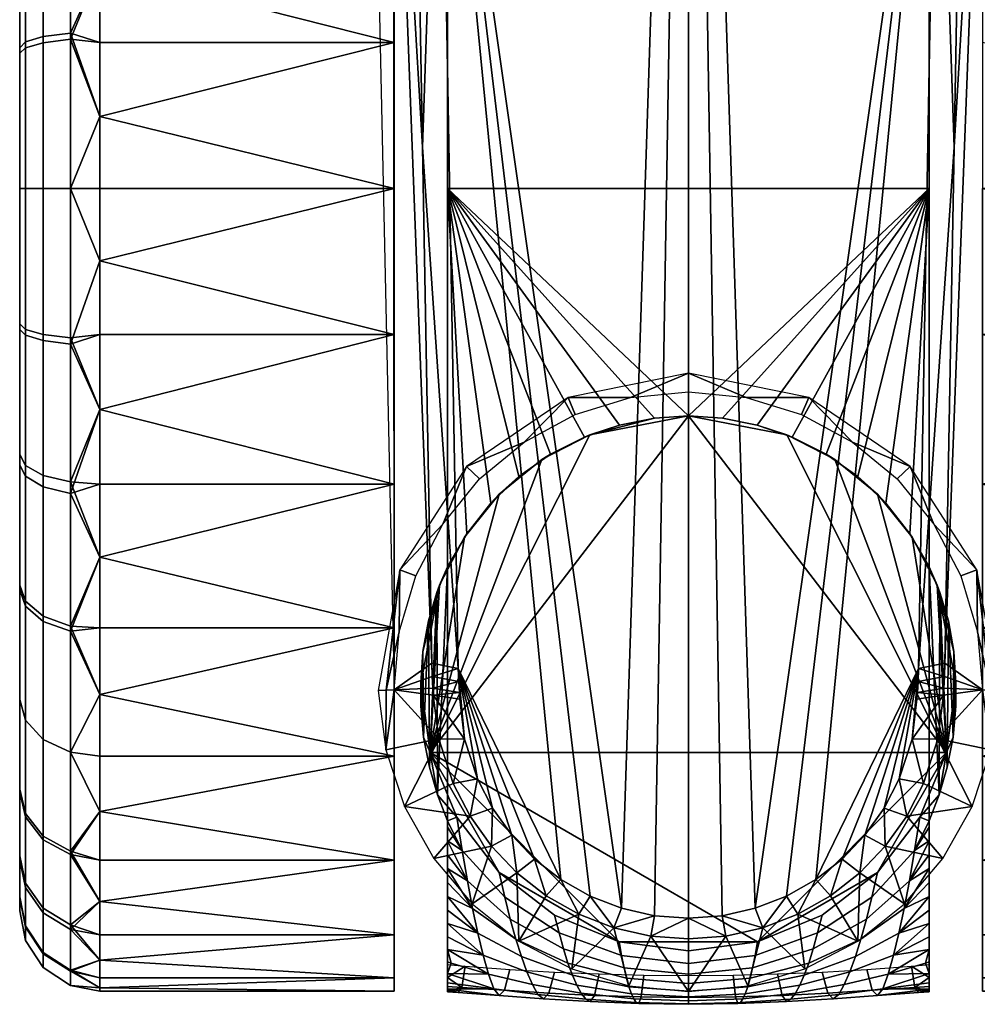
# Model space of a CAD drawing. Header units: millimetres. Extents: x -347 to 347, y -351 to 323.
# Tile 237 of 256: x -25 to 11, y -351 to -314. Entities that reach past the tile are written whole.
import ezdxf

# ---------------------------------------------------------------- set-up
doc = ezdxf.new("R2010")
doc.units = ezdxf.units.MM
doc.header["$MEASUREMENT"] = 0
doc.layers.add('kolecka', color=250, linetype='Continuous')
doc.layers.add('podnoz', color=7, linetype='Continuous')

msp = doc.modelspace()

# ---------------------------------------------------------------- meshes
at = {"layer": 'kolecka'}
mesh = msp.add_polyface(dxfattribs=at)
corners = [(-22, -317.804, 0.121), (-11, -320.5), (-22, -320.5), (-22, -315.041, 0.501), (-11, -315.041, 0.501), (-22, -312.245, 1.158), (-11, -309.457, 2.106), (-22, -309.457, 2.106), (-11, -309.457, 57.894), (-22, -309.457, 57.894), (-22, -312.245, 58.842), (-11, -315.041, 59.499), (-22, -317.804, 59.879), (-22, -320.5, 60), (-11, -320.5, 60), (-22, -315.041, 59.499), (-22, -306.721, 56.649), (-22, -323.196, 59.879), (-22, -323.196, 0.121), (-24.121, -314.819, 1.439), (-23.104, -314.688, 0.783), (-23.104, -320.5, 0.211), (-24.121, -320.5, 0.879), (-24.789, -315.017, 2.436), (-24.789, -320.5, 1.896), (-25, -315.233, 3.519), (-25, -320.5, 3), (-24.121, -309.355, 3.095), (-23.104, -309.099, 2.477), (-24.789, -309.744, 4.034), (-25, -310.167, 5.054), (-25, -310.561, 55.104), (-24.789, -310.155, 56.131), (-24.789, -305.071, 53.49), (-25, -305.677, 52.567), (-24.121, -315.044, 58.605), (-23.104, -314.918, 59.261), (-23.104, -309.534, 57.698), (-24.121, -309.78, 57.077), (-24.789, -315.234, 57.606), (-25, -315.441, 56.521), (-24.121, -320.5, 59.122), (-23.104, -320.5, 59.79), (-24.789, -320.5, 58.105), (-25, -320.5, 57.001), (-22, -306.721, 3.351), (-25, -305.5, 7.551), (-25, -325.767, 56.48), (-25, -325.559, 3.478)]
mesh.append_faces([[corners[k] for k in face] for face in [(0, 1, 2, 2), (1, 0, 3, 4), (4, 3, 5, 6), (7, 6, 5, 5), (8, 9, 10, 11), (11, 12, 13, 14), (11, 15, 12, 12), (15, 11, 10, 10), (9, 8, 16, 16), (13, 17, 14, 14), (1, 18, 2, 2), (19, 20, 21, 22), (23, 19, 22, 24), (25, 23, 24, 26), (27, 28, 20, 19), (29, 27, 19, 23), (30, 29, 23, 25), (31, 32, 33, 34), (35, 36, 37, 38), (39, 35, 38, 32), (40, 39, 32, 31), (41, 42, 36, 35), (43, 41, 35, 39), (44, 43, 39, 40), (21, 0, 2, 2), (20, 3, 0, 0), (28, 7, 5, 5), (28, 45, 7, 7), (20, 5, 3, 3), (20, 0, 21, 21), (28, 5, 20, 20), (37, 9, 16, 16), (37, 10, 9, 9), (36, 12, 15, 15), (13, 12, 42, 42), (36, 42, 12, 12), (10, 37, 36, 36), (15, 10, 36, 36), (21, 2, 18, 18), (13, 42, 17, 17), (25, 46, 30, 30), (46, 47, 40, 40), (34, 40, 31, 31), (46, 40, 34, 34), (26, 48, 25, 25)]])
mesh = msp.add_polyface(dxfattribs=at)
corners = [(-11, -325.959, 59.499), (-11, -320.5, 60), (-22, -323.196, 59.879), (-22, -325.959, 59.499), (-22, -328.755, 58.842), (-11, -331.543, 57.894), (-22, -331.543, 57.894), (-22, -334.279, 56.649), (-11, -336.916, 55.11), (-11, -331.543, 2.106), (-22, -334.279, 3.351), (-22, -331.543, 2.106), (-11, -325.959, 0.501), (-22, -328.755, 1.158), (-22, -325.959, 0.501), (-24.121, -326.181, 58.561), (-23.104, -326.312, 59.216), (-23.104, -320.5, 59.79), (-24.121, -320.5, 59.122), (-24.789, -325.983, 57.563), (-24.789, -320.5, 58.105), (-25, -325.767, 56.48), (-25, -320.5, 57.001), (-24.121, -331.645, 56.906), (-23.104, -331.9, 57.523), (-24.789, -331.255, 55.966), (-25, -330.833, 54.946), (-24.121, -336.678, 54.213), (-23.104, -337.049, 54.768), (-24.789, -336.113, 53.367), (-25, -335.5, 52.449), (-24.121, -331.22, 2.923), (-23.104, -331.466, 2.302), (-23.104, -336.854, 5.102), (-24.121, -336.488, 5.66), (-24.789, -330.845, 3.869), (-24.789, -335.929, 6.51), (-25, -330.439, 4.895), (-25, -335.323, 7.433), (-24.121, -325.956, 1.395), (-23.104, -326.081, 0.738), (-24.789, -325.766, 2.394), (-25, -325.559, 3.478), (-24.121, -320.5, 0.879), (-23.104, -320.5, 0.211), (-24.789, -320.5, 1.896), (-25, -320.5, 3), (-22, -323.196, 0.121), (-25, -305.5, 7.551), (-25, -315.441, 56.521), (-25, -315.233, 3.519)]
mesh.append_faces([[corners[k] for k in face] for face in [(0, 1, 2, 2), (0, 2, 3, 3), (0, 3, 4, 5), (5, 6, 7, 8), (5, 4, 6, 6), (9, 10, 11, 11), (12, 13, 14, 14), (15, 16, 17, 18), (19, 15, 18, 20), (21, 19, 20, 22), (23, 24, 16, 15), (25, 23, 15, 19), (26, 25, 19, 21), (27, 28, 24, 23), (29, 27, 23, 25), (30, 29, 25, 26), (31, 32, 33, 34), (35, 31, 34, 36), (37, 35, 36, 38), (39, 40, 32, 31), (41, 39, 31, 35), (42, 41, 35, 37), (43, 44, 40, 39), (45, 43, 39, 41), (46, 45, 41, 42), (16, 3, 2, 2), (16, 4, 3, 3), (24, 7, 6, 6), (24, 6, 4, 4), (16, 2, 17, 17), (24, 4, 16, 16), (24, 28, 7, 7), (32, 13, 11, 11), (40, 14, 13, 13), (32, 11, 10, 10), (32, 10, 33, 33), (44, 47, 14, 40), (13, 32, 40, 40), (38, 42, 37, 37), (21, 48, 38, 38), (21, 30, 26, 26), (38, 30, 21, 21), (22, 49, 21, 21), (42, 38, 50, 50), (48, 50, 38, 38)]])
mesh = msp.add_polyface(dxfattribs=at)
corners = [(-11, -336.916, 4.89), (-22, -336.916, 4.89), (-22, -334.279, 3.351), (-11, -331.543, 2.106), (-22, -331.543, 2.106), (-22, -328.755, 1.158), (-11, -325.959, 0.501), (-11, -341.713, 8.787), (-22, -341.713, 8.787), (-22, -339.409, 6.709), (-11, -349.999, 24.541), (-22, -349.999, 24.541), (-22, -349.342, 21.745), (-11, -348.394, 18.957), (-22, -325.959, 0.501), (-22, -323.196, 0.121), (-11, -320.5), (22, -317.804, 0.121), (22, -320.5), (11, -320.5), (11, -315.041, 59.499), (11, -320.5, 60), (22, -320.5, 60), (22, -317.804, 59.879), (22, -323.196, 59.879), (11, -325.959, 59.499), (22, -325.959, 59.499), (11, -331.543, 57.894), (22, -328.755, 58.842), (11, -336.916, 55.11), (22, -334.279, 56.649), (22, -331.543, 57.894), (11, -341.713, 51.213), (22, -339.409, 53.291), (22, -336.916, 55.11), (22, -341.713, 51.213), (11, -345.61, 46.416), (22, -343.791, 48.909), (11, -348.394, 41.043), (22, -347.149, 43.779), (22, -345.61, 46.416), (11, -349.999, 35.459), (11, -350.5, 30), (22, -350.379, 32.696), (22, -349.999, 35.459), (11, -349.999, 24.541), (22, -350.379, 27.304), (22, -350.5, 30), (22, -349.342, 38.255), (22, -348.394, 41.043), (11, -348.394, 18.957), (11, -345.61, 13.584), (22, -347.149, 16.221), (22, -348.394, 18.957), (11, -341.713, 8.787), (22, -343.791, 11.091), (22, -345.61, 13.584), (11, -336.916, 4.89), (11, -331.543, 2.106), (22, -334.279, 3.351), (22, -336.916, 4.89), (11, -325.959, 0.501), (22, -328.755, 1.158), (22, -331.543, 2.106), (22, -339.409, 6.709), (22, -341.713, 8.787), (22, -349.342, 21.745), (22, -349.999, 24.541), (22, -323.196, 0.121), (22, -325.959, 0.501), (23.104, -320.5, 0.211), (23.104, -320.5, 59.79), (23.104, -326.312, 59.216), (23.104, -331.9, 57.523)]
mesh.append_faces([[corners[k] for k in face] for face in [(0, 1, 2, 3), (3, 4, 5, 6), (7, 8, 9, 0), (10, 11, 12, 13), (6, 14, 15, 16), (17, 18, 19, 19), (20, 21, 22, 23), (22, 21, 24, 24), (21, 25, 26, 24), (25, 27, 28, 26), (27, 29, 30, 31), (29, 32, 33, 34), (27, 31, 28, 28), (29, 34, 30, 30), (35, 33, 32, 32), (32, 36, 37, 35), (36, 38, 39, 40), (41, 42, 43, 44), (42, 45, 46, 47), (38, 41, 48, 49), (50, 51, 52, 53), (51, 54, 55, 56), (57, 58, 59, 60), (58, 61, 62, 63), (54, 57, 64, 65), (45, 50, 66, 67), (61, 19, 68, 69), (36, 40, 37, 37), (38, 49, 39, 39), (42, 47, 43, 43), (45, 67, 46, 46), (44, 48, 41, 41), (51, 56, 52, 52), (54, 65, 55, 55), (58, 63, 59, 59), (61, 69, 62, 62), (19, 18, 68, 68), (60, 64, 57, 57), (53, 66, 50, 50), (70, 18, 17, 17), (22, 71, 23, 23), (72, 24, 26, 26), (72, 26, 28, 28), (73, 31, 30, 30)]])
mesh = msp.add_polyface(dxfattribs=at)
corners = [(-11, -336.916, 55.11), (-22, -336.916, 55.11), (-22, -339.409, 53.291), (-11, -341.713, 51.213), (-22, -334.279, 56.649), (-22, -341.713, 51.213), (-22, -343.791, 48.909), (-11, -345.61, 46.416), (-11, -345.61, 13.584), (-22, -345.61, 13.584), (-22, -343.791, 11.091), (-11, -341.713, 8.787), (-22, -345.61, 46.416), (-22, -341.713, 8.787), (-22, -336.916, 4.89), (-11, -336.916, 4.89), (-22, -339.409, 6.709), (-24.121, -341.093, 50.593), (-23.104, -341.565, 51.065), (-23.104, -337.049, 54.768), (-24.121, -336.678, 54.213), (-24.789, -340.373, 49.873), (-24.789, -336.113, 53.367), (-25, -339.593, 49.092), (-25, -335.5, 52.449), (-24.121, -344.84, 45.988), (-23.104, -345.398, 46.354), (-24.789, -343.99, 45.429), (-25, -343.067, 44.823), (-24.789, -346.631, 40.345), (-24.121, -347.577, 40.72), (-25, -345.604, 39.939), (-24.789, -343.867, 14.387), (-24.121, -344.713, 13.822), (-24.121, -347.406, 18.855), (-24.789, -346.466, 19.245), (-25, -342.949, 15), (-25, -345.446, 19.667), (-24.121, -341.093, 9.407), (-23.104, -341.565, 8.935), (-23.104, -345.268, 13.451), (-24.789, -340.373, 10.127), (-25, -339.593, 10.907), (-24.121, -336.488, 5.66), (-23.104, -336.854, 5.102), (-24.789, -335.929, 6.51), (-25, -335.323, 7.433), (-22, -334.279, 3.351), (-25, -346.98, 24.733), (-25, -347.021, 35.059)]
mesh.append_faces([[corners[k] for k in face] for face in [(0, 1, 2, 3), (0, 4, 1, 1), (5, 3, 2, 2), (3, 5, 6, 7), (8, 9, 10, 11), (7, 6, 12, 12), (11, 10, 13, 13), (14, 15, 16, 16), (17, 18, 19, 20), (21, 17, 20, 22), (23, 21, 22, 24), (25, 26, 18, 17), (27, 25, 17, 21), (28, 27, 21, 23), (29, 30, 25, 27), (31, 29, 27, 28), (32, 33, 34, 35), (36, 32, 35, 37), (38, 39, 40, 33), (41, 38, 33, 32), (42, 41, 32, 36), (43, 44, 39, 38), (45, 43, 38, 41), (46, 45, 41, 42), (19, 1, 4, 4), (18, 5, 2, 2), (18, 6, 5, 5), (26, 12, 6, 6), (19, 2, 1, 1), (40, 10, 9, 9), (39, 13, 10, 10), (18, 2, 19, 19), (26, 6, 18, 18), (44, 14, 16, 16), (44, 47, 14, 14), (44, 16, 13, 39), (10, 40, 39, 39), (48, 36, 37, 37), (46, 36, 48, 48), (49, 46, 48, 48), (46, 42, 36, 36), (28, 49, 31, 31), (28, 23, 24, 24), (24, 49, 28, 28), (46, 49, 24, 24)]])
mesh = msp.add_polyface(dxfattribs=at)
corners = [(-11, -345.61, 46.416), (-22, -345.61, 46.416), (-22, -347.149, 43.779), (-11, -348.394, 41.043), (-11, -349.999, 35.459), (-22, -349.999, 35.459), (-22, -350.379, 32.696), (-11, -350.5, 30), (-22, -350.5, 30), (-22, -350.379, 27.304), (-11, -349.999, 24.541), (-22, -348.394, 41.043), (-22, -349.342, 38.255), (-11, -348.394, 18.957), (-22, -348.394, 18.957), (-22, -347.149, 16.221), (-11, -345.61, 13.584), (-22, -349.999, 24.541), (-22, -345.61, 13.584), (-22, -349.342, 21.745), (-24.121, -347.577, 40.72), (-23.104, -348.198, 40.966), (-23.104, -345.398, 46.354), (-24.121, -344.84, 45.988), (-24.121, -349.105, 35.456), (-23.104, -349.761, 35.582), (-24.789, -348.106, 35.266), (-24.789, -346.631, 40.345), (-25, -347.021, 35.059), (-25, -345.604, 39.939), (-24.121, -349.622, 30), (-23.104, -350.29, 30), (-24.789, -348.605, 30), (-25, -347.501, 30), (-24.121, -349.061, 24.319), (-23.104, -349.716, 24.188), (-24.789, -348.063, 24.517), (-25, -346.98, 24.733), (-24.121, -347.406, 18.855), (-23.104, -348.023, 18.6), (-24.789, -346.466, 19.245), (-25, -345.446, 19.667), (-24.121, -344.713, 13.822), (-23.104, -345.268, 13.451)]
mesh.append_faces([[corners[k] for k in face] for face in [(0, 1, 2, 3), (4, 5, 6, 7), (7, 8, 9, 10), (3, 11, 12, 4), (13, 14, 15, 16), (3, 2, 11, 11), (7, 6, 8, 8), (10, 9, 17, 17), (5, 4, 12, 12), (16, 15, 18, 18), (14, 13, 19, 19), (20, 21, 22, 23), (24, 25, 21, 20), (26, 24, 20, 27), (28, 26, 27, 29), (30, 31, 25, 24), (32, 30, 24, 26), (33, 32, 26, 28), (34, 35, 31, 30), (36, 34, 30, 32), (37, 36, 32, 33), (38, 39, 35, 34), (40, 38, 34, 36), (41, 40, 36, 37), (42, 43, 39, 38), (22, 2, 1, 1), (21, 11, 2, 2), (25, 5, 12, 12), (25, 6, 5, 5), (31, 9, 8, 8), (35, 17, 9, 9), (31, 8, 6, 6), (39, 14, 19, 19), (39, 15, 14, 14), (43, 18, 15, 15), (35, 19, 17, 17), (21, 12, 11, 11), (25, 12, 21, 21), (31, 6, 25, 25), (39, 19, 35, 35), (43, 15, 39, 39), (31, 35, 9, 9), (22, 21, 2, 2), (33, 28, 37, 37)]])
at = {"layer": 'podnoz'}
mesh = msp.add_polyface(dxfattribs=at)
corners = [(-9, -350.5, 28.334), (-9, -350.529, 30.473), (-9, -290.528, 28.713), (-9, -350.325, 26.202), (-9, -350.193, 34.728), (-9, -349.841, 36.822), (-9, -291.041, 35.673), (-9, -349.411, 38.9), (-9, -291.905, 39.073), (-9, -291.586, 22), (-9, -349.993, 24.086), (-9, -293.149, 42.327), (-9, -348.95, 40.959), (-9, -348.468, 43.012), (-9, -347.974, 45.049), (-9, -296.625, 48.166), (-9, -346.958, 49.098), (-9, -346.441, 51.113), (-9, -320.5, 60), (-9, -349.509, 22), (-9, -301.326, 53.073), (-9, -334.641, 60), (-9.404, -335.598, 60.605), (-9.298, -335.319, 63), (-6.134, -116.783, 150.986), (-12.494, -125.933, 148.739), (-11.956, -155.047, 141.957), (-3.354, -39.859, 169), (-13.037, -96.813, 155.495), (-10.788, -334.746, 64), (-9.184, -333.046, 74.856), (-8.293, -330.894, 64), (-10.193, -334.97, 74.58), (-12.051, -203.246, 129.744), (-11.025, -300.55, 93.737), (-11.696, -222.532, 125.24), (-11.34, -241.818, 120.734), (-10.986, -261.102, 116.228), (-12.404, -183.961, 134.246), (-15.676, -68.562, 137.329), (-13.289, -135.623, 145.514), (-12.846, -159.793, 139.882), (-10.998, -339.239, 73.94), (-9.592, -338.243, 98.193), (-10.283, -299.668, 107.212), (-9.937, -318.953, 102.703), (-10.633, -280.385, 111.72), (-16.855, -69.68, 112.444), (-13.733, -111.45, 151.133), (-12.494, -125.933, 148.739), (-13.037, -96.813, 155.495), (-10.709, -222.729, 126.16), (-11.42, -184.158, 135.168), (-12.051, -203.246, 129.744), (-13.289, -135.623, 145.514), (-11.956, -155.047, 141.957), (-12.846, -159.793, 139.882), (-12.404, -183.961, 134.246), (-11.696, -222.532, 125.24), (-9.292, -299.866, 108.128), (-9.937, -318.953, 102.703), (-8.6, -338.434, 99.107), (-11.34, -241.818, 120.734), (-10.986, -261.102, 116.228), (-9.996, -261.298, 117.146), (-10.633, -280.385, 111.72), (-9.592, -338.243, 98.193), (-10.283, -299.668, 107.212)]
mesh.append_faces([[corners[k] for k in face] for face in [(0, 1, 2, 2), (0, 2, 3, 3), (4, 5, 6, 6), (7, 8, 5, 5), (3, 9, 10, 10), (11, 7, 12, 12), (13, 14, 15, 15), (16, 17, 18, 18), (10, 9, 19, 19), (12, 15, 11, 11), (20, 15, 14, 14), (21, 22, 23, 23), (24, 25, 26, 26), (25, 27, 28, 28), (29, 30, 31, 31), (30, 29, 32, 32), (33, 34, 35, 35), (36, 34, 37, 37), (36, 35, 34, 34), (34, 38, 39, 39), (40, 39, 41, 41), (34, 42, 43, 43), (44, 34, 45, 45), (46, 34, 44, 44), (46, 37, 34, 34), (33, 38, 34, 34), (47, 42, 34, 39), (43, 45, 34, 34), (48, 49, 50, 50), (51, 52, 53, 53), (54, 55, 49, 49), (54, 49, 48, 48), (54, 56, 55, 55), (57, 53, 52, 52), (52, 56, 57, 57), (55, 56, 52, 52), (53, 58, 51, 51), (59, 60, 61, 61), (62, 63, 64, 64), (65, 64, 63, 63), (58, 62, 51, 51), (64, 51, 62, 62), (61, 60, 66, 66), (65, 67, 59, 59), (67, 60, 59, 59), (64, 65, 59, 59)]])
mesh = msp.add_polyface(dxfattribs=at)
corners = [(-9, -291.905, 39.073), (-9, -349.411, 38.9), (-9, -293.149, 42.327), (-9, -350.426, 32.606), (-9, -291.041, 35.673), (-9, -290.58, 32.196), (-9, -349.841, 36.822), (-9, -290.528, 28.713), (-9, -350.529, 30.473), (-9, -304.13, 55.14), (-9, -301.326, 53.073), (-9, -347.974, 45.049), (-9, -320.5, 60), (-9, -307.177, 56.879), (-9, -313.748, 59.23), (-9, -310.405, 58.251), (-9, -347.469, 47.082), (-9, -291.586, 22), (-9, -350.325, 26.202), (-3.681, -329.702, 63), (-3.886, -329.786, 60), (-5.151, -330.429, 60), (-5.473, -330.63, 63), (-6.333, -331.261, 60), (-7.071, -331.929, 63), (0, -329, 60), (-1.271, -329.081, 60), (0, -329, 63), (-2.579, -329.338, 60), (-1.271, -329.081, 60), (0, -329, 60), (-9, -320.5, 60), (9, -320.5, 60), (-3.886, -329.786, 60), (-2.579, -329.338, 60), (-5.151, -330.429, 60), (-6.333, -331.261, 60), (-9, -334.641, 60), (-8.286, -333.401, 60), (-7.389, -332.262, 60), (9, -290.528, 28.713), (9, -291.586, 22), (-9, -291.586, 22), (-9, -290.528, 28.713), (9, -290.58, 32.196), (-9, -290.58, 32.196), (0, -193.888, 132.973), (0, -116.944, 150.986), (-6.134, -116.783, 150.986), (-11.42, -184.158, 135.168), (-10.709, -222.729, 126.16), (-8.6, -338.434, 99.107), (-4.77, -346.328, 97.277), (-9.292, -299.866, 108.128), (0, -270.833, 114.959), (-9.996, -261.298, 117.146), (-2.495, -347.402, 97.031), (-11.956, -155.047, 141.957), (-3.354, -39.859, 169), (-12.494, -125.933, 148.739), (-1.262, -347.682, 96.967), (0, -347.778, 96.945), (-8.293, -330.894, 64), (-6.142, -329.973, 75.298), (-4.499, -328.312, 64), (-4.229, -328.943, 75.446), (-2.157, -328.312, 75.537), (0, -328.098, 75.568), (0, -327.403, 64), (-7.812, -331.355, 75.099)]
mesh.append_faces([[corners[k] for k in face] for face in [(0, 1, 2, 2), (3, 4, 5, 5), (4, 6, 0, 0), (5, 7, 8, 8), (9, 10, 11, 11), (12, 13, 9, 9), (14, 15, 12, 12), (13, 12, 15, 15), (16, 12, 9, 9), (17, 18, 7, 7), (19, 20, 21, 22), (22, 21, 23, 24), (25, 26, 27, 27), (28, 19, 26, 26), (28, 20, 19, 19), (19, 27, 26, 26), (29, 30, 31, 31), (32, 31, 30, 30), (31, 33, 34, 34), (31, 34, 29, 29), (35, 33, 31, 31), (31, 36, 35, 35), (31, 37, 38, 38), (31, 38, 39, 39), (31, 39, 36, 36), (40, 41, 42, 43), (44, 40, 43, 45), (46, 47, 48, 48), (49, 50, 46, 46), (51, 52, 53, 53), (53, 54, 55, 55), (54, 53, 56, 56), (50, 55, 46, 46), (57, 49, 48, 48), (49, 46, 48, 48), (58, 59, 48, 48), (58, 48, 47, 47), (56, 60, 54, 54), (55, 54, 46, 46), (54, 60, 61, 61), (62, 63, 64, 64), (65, 66, 64, 64), (67, 68, 66, 66), (65, 64, 63, 63), (63, 62, 69, 69), (64, 66, 68, 68)]])
mesh = msp.add_polyface(dxfattribs=at)
corners = [(9, -350.426, 32.606), (9, -350.529, 30.473), (9, -290.58, 32.196), (9, -350.5, 28.334), (9, -350.325, 26.202), (9, -290.528, 28.713), (9, -350.193, 34.728), (9, -291.041, 35.673), (9, -349.411, 38.9), (9, -349.841, 36.822), (9, -291.905, 39.073), (9, -349.993, 24.086), (9, -291.586, 22), (9, -347.469, 47.082), (9, -347.974, 45.049), (9, -304.13, 55.14), (5.473, -330.63, 63), (5.151, -330.429, 60), (3.886, -329.786, 60), (3.681, -329.702, 63), (2.579, -329.338, 60), (1.271, -329.081, 60), (0, -329, 63), (0, -329, 60), (0, -329, 60), (1.271, -329.081, 60), (9, -320.5, 60), (2.579, -329.338, 60), (3.886, -329.786, 60), (5.151, -330.429, 60), (6.333, -331.261, 60), (7.389, -332.262, 60), (8.286, -333.401, 60), (9, -334.641, 60), (9, -291.905, 39.073), (9, -291.041, 35.673), (-9, -291.041, 35.673), (-9, -291.905, 39.073), (9, -293.149, 42.327), (-9, -293.149, 42.327), (9, -290.58, 32.196), (-9, -290.58, 32.196), (9, -296.625, 48.166), (-9, -296.625, 48.166), (9, -304.13, 55.14), (9, -301.326, 53.073), (-9, -301.326, 53.073), (-9, -304.13, 55.14), (9, -307.177, 56.879), (-9, -307.177, 56.879), (9, -313.748, 59.23), (9, -310.405, 58.251), (-9, -310.405, 58.251), (-9, -313.748, 59.23), (-9, -320.5, 60), (1.262, -347.682, 96.967), (0, -270.833, 114.959), (0, -347.778, 96.945), (2.495, -347.402, 97.031), (9.292, -299.866, 108.128), (3.674, -346.948, 97.135), (4.77, -346.328, 97.277), (8.6, -338.434, 99.107), (9.996, -261.298, 117.146), (10.708, -222.729, 126.16), (0, -193.888, 132.973), (11.42, -184.159, 135.168), (6.134, -116.783, 150.986), (3.354, -39.859, 169), (0, -116.944, 150.986), (4.499, -328.312, 64), (6.142, -329.973, 75.298), (8.293, -330.894, 64), (0, -327.403, 64), (2.157, -328.312, 75.537), (7.812, -331.355, 75.099), (4.229, -328.943, 75.446), (0, -328.098, 75.568)]
mesh.append_faces([[corners[k] for k in face] for face in [(0, 1, 2, 2), (3, 4, 5, 5), (6, 0, 7, 7), (8, 9, 10, 10), (4, 11, 12, 12), (13, 14, 15, 15), (16, 17, 18, 19), (19, 20, 21, 22), (20, 19, 18, 18), (21, 23, 22, 22), (24, 25, 26, 26), (27, 26, 25, 25), (26, 27, 28, 28), (28, 29, 26, 26), (26, 29, 30, 30), (26, 31, 32, 32), (26, 32, 33, 33), (31, 26, 30, 30), (34, 35, 36, 37), (38, 34, 37, 39), (35, 40, 41, 36), (42, 38, 39, 43), (44, 45, 46, 47), (48, 44, 47, 49), (50, 51, 52, 53), (26, 50, 53, 54), (51, 48, 49, 52), (45, 42, 43, 46), (55, 56, 57, 57), (56, 55, 58, 58), (56, 58, 59, 59), (60, 61, 59, 59), (59, 61, 62, 62), (63, 56, 59, 59), (64, 65, 63, 63), (56, 63, 65, 65), (65, 64, 66, 66), (67, 65, 66, 66), (68, 69, 67, 67), (67, 69, 65, 65), (70, 71, 72, 72), (73, 74, 70, 70), (71, 75, 72, 72), (70, 76, 71, 71), (74, 76, 70, 70), (74, 73, 77, 77)]])
mesh = msp.add_polyface(dxfattribs=at)
corners = [(9, -349.993, 24.086), (9, -349.509, 22), (9, -291.586, 22), (9, -348.95, 40.959), (9, -293.149, 42.327), (9, -296.625, 48.166), (9, -301.326, 53.073), (9, -347.974, 45.049), (9, -291.905, 39.073), (9, -349.411, 38.9), (9, -350.426, 32.606), (9, -290.58, 32.196), (9, -291.041, 35.673), (9, -349.841, 36.822), (9, -350.529, 30.473), (9, -290.528, 28.713), (9, -304.13, 55.14), (9, -320.5, 60), (9, -307.177, 56.879), (9, -313.748, 59.23), (9, -310.405, 58.251), (9, -334.641, 60), (9, -346.441, 51.113), (9, -347.469, 47.082), (9, -350.325, 26.202), (9.404, -335.598, 60.605), (9, -334.641, 60), (9.298, -335.319, 63), (9.721, -336.656, 61.082), (13.213, -87.468, 157.654), (3.354, -39.859, 169), (12.312, -135.82, 146.438), (6.134, -116.783, 150.986), (11.42, -184.159, 135.168), (8.293, -330.894, 64), (9.184, -333.046, 74.856), (10.788, -334.746, 64), (10.193, -334.97, 74.58), (10.808, -337.065, 74.278), (12.051, -203.246, 129.744), (11.696, -222.532, 125.24), (11.025, -300.55, 93.737), (11.34, -241.818, 120.734), (10.986, -261.102, 116.228), (15.676, -68.562, 137.329), (12.404, -183.961, 134.246), (9.592, -338.243, 98.193), (10.996, -339.239, 73.966), (10.283, -299.668, 107.212), (9.937, -318.953, 102.703), (10.633, -280.385, 111.72), (12.846, -159.793, 139.882), (13.289, -135.623, 145.514), (12.312, -135.82, 146.438), (11.42, -184.159, 135.168), (12.404, -183.961, 134.246), (10.708, -222.729, 126.16), (12.051, -203.246, 129.744), (11.696, -222.532, 125.24), (11.34, -241.818, 120.734), (9.996, -261.298, 117.146), (10.986, -261.102, 116.228), (10.633, -280.385, 111.72), (9.292, -299.866, 108.128), (9.937, -318.953, 102.703), (10.283, -299.668, 107.212), (8.6, -338.434, 99.107), (9.592, -338.243, 98.193)]
mesh.append_faces([[corners[k] for k in face] for face in [(0, 1, 2, 2), (3, 4, 5, 5), (6, 7, 5, 5), (8, 4, 9, 9), (10, 11, 12, 12), (12, 8, 13, 13), (11, 14, 15, 15), (16, 7, 6, 6), (17, 16, 18, 18), (19, 17, 20, 20), (18, 20, 17, 17), (21, 22, 17, 17), (23, 16, 17, 17), (2, 15, 24, 24), (25, 26, 27, 27), (25, 27, 28, 28), (29, 30, 31, 31), (32, 33, 31, 31), (34, 35, 36, 36), (36, 37, 38, 38), (36, 35, 37, 37), (39, 40, 41, 41), (42, 43, 41, 41), (42, 41, 40, 40), (41, 44, 45, 45), (41, 46, 47, 47), (48, 49, 41, 41), (50, 48, 41, 41), (50, 41, 43, 43), (39, 41, 45, 45), (46, 41, 49, 49), (51, 52, 53, 53), (51, 53, 54, 54), (54, 55, 51, 51), (54, 56, 57, 57), (57, 56, 58, 58), (58, 56, 59, 59), (55, 54, 57, 57), (60, 61, 59, 59), (62, 60, 63, 63), (61, 60, 62, 62), (64, 65, 63, 63), (66, 67, 64, 64), (63, 65, 62, 62), (64, 63, 66, 66), (60, 59, 56, 56)]])
mesh = msp.add_polyface(dxfattribs=at)
corners = [(-9, -350.426, 32.606), (-9, -290.58, 32.196), (-9, -350.529, 30.473), (-9, -350.193, 34.728), (-9, -291.041, 35.673), (-9, -296.625, 48.166), (-9, -348.95, 40.959), (-9, -348.468, 43.012), (-9, -347.469, 47.082), (-9, -304.13, 55.14), (-9, -347.974, 45.049), (-9, -320.5, 60), (-9, -346.958, 49.098), (-9, -346.441, 51.113), (-9, -345.923, 53.11), (-9, -334.641, 60), (-9, -345.402, 55.106), (-9.404, -335.598, 60.605), (-9, -334.641, 60), (-9.375, -343.165, 60.563), (-9.721, -336.656, 61.082), (-9.681, -342.124, 61.021), (-9, -344.13, 60), (-9.898, -341.01, 61.347), (-10, -339.844, 61.5), (-9.928, -337.802, 61.392), (-10, -339, 61.5), (-10, -339, 63), (-10, -339, 61.5), (-10, -339.844, 61.5), (-9.657, -341.579, 63), (-9.681, -342.124, 61.021), (-9.375, -343.165, 60.563), (-9.898, -341.01, 61.347), (-8.66, -344, 63), (-9.928, -337.802, 61.392), (-9.298, -335.319, 63), (-9.404, -335.598, 60.605), (-9.721, -336.656, 61.082), (-10, -339, 63), (-9.657, -341.579, 63), (-9.298, -335.319, 63), (-10.788, -334.746, 64), (-11.594, -339.265, 64), (-11.295, -339.252, 68.97), (-10.998, -339.239, 73.94), (-10.808, -337.065, 74.278), (-10.193, -334.97, 74.58), (-8.791, -342.739, 97.231), (-9.332, -341.074, 97.575), (-10.612, -343.597, 64), (-9.536, -339.441, 97.924), (-9.554, -339.177, 97.982), (-8.162, -343.96, 96.978), (-11.312, -341.48, 64), (-9.521, -345.543, 64), (-9.579, -338.743, 98.078), (-9.592, -338.243, 98.193), (-9.536, -339.441, 97.924), (-8.562, -339.338, 98.896), (-9.554, -339.177, 97.982), (-8.547, -339.587, 98.837), (-8.587, -338.927, 98.992), (-9.579, -338.743, 98.078), (-8.6, -338.434, 99.107), (-9.592, -338.243, 98.193)]
mesh.append_faces([[corners[k] for k in face] for face in [(0, 1, 2, 2), (3, 4, 0, 0), (5, 6, 7, 7), (8, 9, 10, 10), (11, 8, 12, 12), (13, 14, 15, 15), (16, 15, 14, 14), (17, 18, 19, 19), (20, 17, 21, 21), (22, 19, 18, 18), (21, 17, 19, 19), (21, 23, 20, 20), (23, 24, 25, 25), (26, 25, 24, 24), (20, 23, 25, 25), (27, 28, 29, 29), (30, 31, 32, 32), (30, 33, 31, 31), (27, 29, 33, 33), (27, 33, 30, 30), (30, 32, 34, 34), (27, 35, 28, 28), (35, 27, 36, 36), (37, 38, 36, 36), (38, 35, 36, 36), (39, 40, 41, 41), (42, 43, 44, 44), (45, 46, 44, 44), (46, 42, 44, 44), (47, 42, 46, 46), (48, 49, 50, 50), (49, 51, 45, 45), (45, 51, 52, 52), (53, 48, 50, 50), (54, 45, 44, 44), (44, 43, 54, 54), (49, 45, 54, 54), (49, 54, 50, 50), (55, 53, 50, 50), (45, 56, 57, 57), (52, 56, 45, 45), (58, 59, 60, 60), (61, 59, 58, 58), (62, 63, 60, 60), (64, 65, 63, 63)]])
mesh = msp.add_polyface(dxfattribs=at)
corners = [(9, -350.5, 28.334), (9, -290.528, 28.713), (9, -350.529, 30.473), (9, -350.193, 34.728), (9, -291.041, 35.673), (9, -349.841, 36.822), (9, -293.149, 42.327), (9, -348.95, 40.959), (9, -349.411, 38.9), (9, -296.625, 48.166), (9, -348.468, 43.012), (9, -347.974, 45.049), (9, -344.371, 59.066), (8.462, -345.239, 59.037), (9, -344.886, 57.086), (8.263, -346.375, 55.034), (8.66, -344, 63), (7.07, -346.072, 63), (6.863, -346.984, 58.981), (9, -344.129, 60), (9, -345.402, 55.106), (9.298, -335.319, 63), (9, -334.641, 60), (8.286, -333.401, 60), (8.37, -333.528, 63), (7.071, -331.929, 63), (6.333, -331.261, 60), (5.151, -330.429, 60), (5.473, -330.63, 63), (7.389, -332.262, 60), (9.657, -341.578, 63), (2.588, -348.657, 63), (7.07, -346.072, 63), (-9.657, -341.579, 63), (0, -329, 63), (8.66, -344, 63), (3.681, -329.702, 63), (5.473, -330.63, 63), (7.071, -331.929, 63), (8.37, -333.528, 63), (9.292, -299.866, 108.128), (2.495, -347.402, 97.031), (3.674, -346.948, 97.135), (5.748, -345.563, 97.452), (8.6, -338.434, 99.107), (4.77, -346.328, 97.277), (6.604, -344.666, 97.659), (7.881, -342.566, 98.144), (7.32, -343.66, 97.891), (8.363, -341.083, 98.488), (8.547, -339.587, 98.837), (8.562, -339.337, 98.896), (8.587, -338.927, 98.992), (7.812, -331.355, 75.099), (9.184, -333.046, 74.856), (8.293, -330.894, 64), (8.163, -343.96, 96.978), (7.363, -345.082, 96.746), (9.521, -345.543, 64), (10.612, -343.597, 64), (8.791, -342.739, 97.231), (9.554, -339.177, 97.982), (8.587, -338.927, 98.992), (8.562, -339.337, 98.896), (8.547, -339.587, 98.837), (8.363, -341.083, 98.488), (9.536, -339.441, 97.924), (9.332, -341.074, 97.575), (8.791, -342.739, 97.231), (7.881, -342.566, 98.144), (8.163, -343.96, 96.978), (7.32, -343.66, 97.891), (7.363, -345.082, 96.746), (6.408, -346.081, 96.54), (6.604, -344.666, 97.659), (5.748, -345.563, 97.452)]
mesh.append_faces([[corners[k] for k in face] for face in [(0, 1, 2, 2), (3, 4, 5, 5), (6, 7, 8, 8), (9, 10, 7, 7), (10, 9, 11, 11), (12, 13, 14, 14), (15, 14, 13, 13), (13, 16, 17, 18), (19, 13, 12, 12), (16, 13, 19, 19), (15, 20, 14, 14), (21, 22, 23, 24), (25, 26, 27, 28), (24, 23, 29, 25), (26, 25, 29, 29), (30, 31, 32, 32), (33, 30, 34, 34), (35, 30, 32, 32), (34, 30, 36, 36), (36, 30, 37, 37), (37, 30, 38, 38), (30, 39, 38, 38), (40, 41, 42, 42), (43, 44, 45, 45), (46, 44, 43, 43), (47, 44, 48, 48), (44, 47, 49, 49), (49, 50, 51, 51), (44, 51, 52, 52), (51, 44, 49, 49), (48, 44, 46, 46), (53, 54, 55, 55), (56, 57, 58, 58), (59, 60, 56, 56), (61, 62, 63, 63), (64, 65, 66, 66), (67, 66, 65, 65), (68, 67, 65, 65), (69, 70, 68, 68), (70, 69, 71, 71), (71, 72, 70, 70), (65, 69, 68, 68), (73, 72, 74, 74), (71, 74, 72, 72), (74, 75, 73, 73)]])
mesh = msp.add_polyface(dxfattribs=at)
corners = [(-9, -334.641, 60), (-9, -344.886, 57.086), (-9, -344.371, 59.066), (-9, -344.13, 60), (-9, -345.402, 55.106), (-9, -320.5, 60), (-9, -346.441, 51.113), (-9, -344.886, 57.086), (-9, -345.402, 55.106), (-8.263, -346.375, 55.034), (-8.461, -345.239, 59.037), (-9, -344.371, 59.066), (-6.863, -346.984, 58.981), (-7.069, -346.072, 63), (-8.66, -344, 63), (-9, -344.13, 60), (-9.375, -343.165, 60.563), (-7.071, -331.929, 63), (-7.389, -332.262, 60), (-8.286, -333.401, 60), (-8.37, -333.528, 63), (-9, -334.641, 60), (-9.298, -335.319, 63), (-6.333, -331.261, 60), (-7.069, -346.072, 63), (-9.657, -341.579, 63), (-8.66, -344, 63), (-2.588, -348.657, 63), (0, -329, 63), (-3.681, -329.702, 63), (-9.298, -335.319, 63), (-8.37, -333.528, 63), (-7.071, -331.929, 63), (-5.473, -330.63, 63), (2.588, -348.657, 63), (9.657, -341.578, 63), (-8.562, -339.338, 98.896), (-8.6, -338.434, 99.107), (-8.587, -338.927, 98.992), (-8.547, -339.587, 98.837), (-8.363, -341.083, 98.488), (-7.881, -342.566, 98.144), (-9.292, -299.866, 108.128), (-4.77, -346.328, 97.277), (-3.674, -346.948, 97.135), (-2.495, -347.402, 97.031), (-7.32, -343.66, 97.891), (-6.604, -344.666, 97.659), (-5.748, -345.563, 97.452), (-7.812, -331.355, 75.099), (-8.293, -330.894, 64), (-9.184, -333.046, 74.856), (-8.162, -343.96, 96.978), (-9.521, -345.543, 64), (-7.363, -345.082, 96.746), (-9.554, -339.177, 97.982), (-8.562, -339.338, 98.896), (-8.587, -338.927, 98.992), (-9.579, -338.743, 98.078), (-8.6, -338.434, 99.107), (-9.536, -339.441, 97.924), (-8.363, -341.083, 98.488), (-8.547, -339.587, 98.837), (-9.332, -341.074, 97.575), (-8.162, -343.96, 96.978), (-7.881, -342.566, 98.144), (-8.791, -342.739, 97.231), (-7.32, -343.66, 97.891), (-6.604, -344.666, 97.659), (-6.408, -346.081, 96.54), (-5.748, -345.563, 97.452), (-7.363, -345.082, 96.746)]
mesh.append_faces([[corners[k] for k in face] for face in [(0, 1, 2, 2), (2, 3, 0, 0), (1, 0, 4, 4), (0, 5, 6, 6), (7, 8, 9, 9), (7, 9, 10, 10), (11, 7, 10, 10), (12, 13, 14, 10), (15, 11, 10, 10), (15, 10, 14, 14), (16, 15, 14, 14), (17, 18, 19, 20), (20, 19, 21, 22), (17, 23, 18, 18), (24, 25, 26, 26), (27, 25, 24, 24), (28, 29, 25, 25), (30, 25, 31, 31), (32, 25, 33, 33), (32, 31, 25, 25), (25, 29, 33, 33), (34, 35, 25, 25), (36, 37, 38, 38), (36, 39, 40, 40), (40, 37, 36, 36), (41, 37, 40, 40), (42, 43, 44, 44), (42, 44, 45, 45), (37, 46, 47, 47), (47, 48, 37, 37), (37, 48, 43, 43), (41, 46, 37, 37), (49, 50, 51, 51), (52, 53, 54, 54), (55, 56, 57, 57), (58, 57, 59, 59), (60, 61, 62, 62), (60, 63, 61, 61), (64, 65, 66, 66), (66, 61, 63, 63), (64, 67, 65, 65), (66, 65, 61, 61), (68, 69, 70, 70), (64, 71, 67, 67), (68, 67, 71, 71), (69, 68, 71, 71)]])
mesh = msp.add_polyface(dxfattribs=at)
corners = [(9, -320.5, 60), (9, -346.958, 49.098), (9, -347.469, 47.082), (9, -346.441, 51.113), (9, -334.641, 60), (9, -345.923, 53.11), (9, -345.402, 55.106), (9, -344.371, 59.066), (9, -344.886, 57.086), (9, -344.129, 60), (9.928, -337.802, 61.392), (10, -339, 61.5), (10, -339.844, 61.5), (9.898, -341.01, 61.347), (9.404, -335.598, 60.605), (9.721, -336.656, 61.082), (9.681, -342.124, 61.021), (9, -334.641, 60), (9.375, -343.165, 60.563), (9, -344.129, 60), (10, -339, 63), (10, -339.844, 61.5), (10, -339, 61.5), (9.375, -343.165, 60.563), (8.66, -344, 63), (9, -344.129, 60), (9.657, -341.578, 63), (9.681, -342.124, 61.021), (9.898, -341.01, 61.347), (9.928, -337.802, 61.392), (9.298, -335.319, 63), (9.721, -336.656, 61.082), (10, -339, 63), (9.298, -335.319, 63), (9.657, -341.578, 63), (8.37, -333.528, 63), (10.788, -334.746, 64), (11.295, -339.252, 68.97), (11.594, -339.265, 64), (10.808, -337.065, 74.278), (10.996, -339.239, 73.966), (9.332, -341.074, 97.575), (8.791, -342.739, 97.231), (10.612, -343.597, 64), (9.536, -339.441, 97.924), (8.163, -343.96, 96.978), (9.521, -345.543, 64), (11.312, -341.48, 64), (9.554, -339.177, 97.982), (9.592, -338.243, 98.193), (9.579, -338.743, 98.078), (9.592, -338.243, 98.193), (8.6, -338.434, 99.107), (9.579, -338.743, 98.078), (8.587, -338.927, 98.992), (8.562, -339.337, 98.896), (8.547, -339.587, 98.837), (9.536, -339.441, 97.924), (9.554, -339.177, 97.982)]
mesh.append_faces([[corners[k] for k in face] for face in [(0, 1, 2, 2), (1, 0, 3, 3), (3, 4, 5, 5), (6, 5, 4, 4), (4, 7, 8, 8), (7, 4, 9, 9), (8, 6, 4, 4), (10, 11, 12, 12), (13, 10, 12, 12), (14, 15, 16, 16), (17, 14, 18, 18), (16, 15, 13, 13), (18, 14, 16, 16), (18, 19, 17, 17), (10, 13, 15, 15), (20, 21, 22, 22), (23, 24, 25, 25), (26, 23, 27, 27), (28, 20, 26, 26), (27, 28, 26, 26), (28, 21, 20, 20), (24, 23, 26, 26), (20, 22, 29, 29), (30, 20, 29, 29), (31, 30, 29, 29), (32, 33, 34, 34), (35, 34, 33, 33), (36, 37, 38, 38), (37, 39, 40, 40), (36, 39, 37, 37), (41, 42, 43, 43), (44, 41, 40, 40), (43, 45, 46, 46), (41, 47, 40, 40), (38, 37, 47, 47), (40, 47, 37, 37), (41, 43, 47, 47), (40, 48, 44, 44), (40, 49, 50, 50), (48, 40, 50, 50), (51, 52, 53, 53), (52, 54, 53, 53), (55, 56, 57, 57), (58, 55, 57, 57), (53, 54, 58, 58)]])
mesh = msp.add_polyface(dxfattribs=at)
corners = [(-3.506, -350.661, 26.056), (-5.213, -350.575, 26.085), (-5.007, -349.789, 22), (-3.34, -349.858, 22), (-3.672, -350.893, 30.186), (-5.42, -350.784, 30.246), (-3.838, -350.807, 34.326), (-5.626, -350.627, 34.413), (-4.004, -350.582, 38.453), (-5.832, -350.257, 38.554), (-4.17, -350.277, 42.571), (-6.038, -349.777, 42.676), (-4.336, -349.902, 46.68), (-6.244, -349.21, 46.782), (-4.502, -349.451, 50.779), (-6.451, -348.555, 50.869), (-4.668, -348.925, 54.867), (-6.657, -347.812, 54.936), (-1.762, -350.717, 26.038), (-1.67, -349.9, 22), (-1.854, -350.967, 30.15), (-1.945, -350.929, 34.273), (-2.037, -350.795, 38.392), (-2.129, -350.599, 42.508), (-2.221, -350.343, 46.619), (-2.312, -350.018, 50.725), (-2.404, -349.627, 54.825), (-2.496, -349.174, 58.917), (-4.834, -348.328, 58.941), (0, -350.736, 26.032), (0, -349.914, 22), (0, -350.994, 30.138), (0, -350.973, 34.255), (0, -350.87, 38.372), (0, -350.712, 42.487), (0, -350.497, 46.599), (0, -350.215, 50.707), (0, -349.87, 54.811), (0, -349.466, 58.909), (-2.588, -348.657, 63), (0, -349, 63), (-5, -347.66, 63), (-5, -347.66, 63), (-2.588, -348.657, 63), (-7.069, -346.072, 63), (-9.657, -341.579, 63), (2.588, -348.657, 63), (-2.781, -348.13, 96.119), (-4.094, -347.624, 96.222), (-4.359, -349.668, 64), (-6.336, -348.635, 64), (-5.315, -346.934, 96.364), (-2.221, -350.304, 64), (-1.406, -348.442, 96.055), (0, -350.519, 64), (0, -348.548, 96.033), (-3.674, -346.948, 97.135), (-4.77, -346.328, 97.277), (-4.094, -347.624, 96.222), (-5.748, -345.563, 97.452), (-5.315, -346.934, 96.364), (-2.781, -348.13, 96.119), (-2.495, -347.402, 97.031), (-1.406, -348.442, 96.055), (0, -347.778, 96.945), (-1.262, -347.682, 96.967), (0, -348.548, 96.033)]
mesh.append_faces([[corners[k] for k in face] for face in [(0, 1, 2, 3), (4, 5, 1, 0), (6, 7, 5, 4), (8, 9, 7, 6), (10, 11, 9, 8), (12, 13, 11, 10), (14, 15, 13, 12), (16, 17, 15, 14), (18, 0, 3, 19), (20, 4, 0, 18), (21, 6, 4, 20), (22, 8, 6, 21), (23, 10, 8, 22), (24, 12, 10, 23), (25, 14, 12, 24), (26, 16, 14, 25), (27, 28, 16, 26), (29, 18, 19, 30), (31, 20, 18, 29), (32, 21, 20, 31), (33, 22, 21, 32), (34, 23, 22, 33), (35, 24, 23, 34), (36, 25, 24, 35), (37, 26, 25, 36), (38, 27, 26, 37), (39, 27, 38, 40), (27, 39, 41, 28), (42, 43, 44, 44), (45, 43, 46, 46), (47, 48, 49, 49), (50, 48, 51, 51), (47, 52, 53, 53), (49, 48, 50, 50), (52, 47, 49, 49), (52, 54, 53, 53), (54, 55, 53, 53), (56, 57, 58, 58), (59, 60, 57, 57), (57, 60, 58, 58), (61, 62, 56, 56), (63, 64, 65, 65), (56, 58, 61, 61), (63, 65, 61, 61), (63, 66, 64, 64), (65, 62, 61, 61)]])
mesh = msp.add_polyface(dxfattribs=at)
corners = [(-7.07, -350.661, 30.331), (-9, -350.426, 32.606), (-8.602, -350.552, 30.439), (-7.27, -350.419, 34.536), (-9, -350.193, 34.728), (-7.468, -349.863, 38.696), (-9, -349.841, 36.822), (-8.865, -349.453, 38.878), (-6.871, -350.471, 26.127), (-8.47, -350.361, 26.181), (-8.338, -349.566, 22), (-6.673, -349.691, 22), (-5.213, -350.575, 26.085), (-5.007, -349.789, 22), (-5.42, -350.784, 30.246), (-5.626, -350.627, 34.413), (-5.832, -350.257, 38.554), (-6.038, -349.777, 42.676), (-7.666, -349.152, 42.823), (-6.244, -349.21, 46.782), (-7.865, -348.333, 46.924), (-6.451, -348.555, 50.869), (-8.064, -347.407, 50.995), (-6.657, -347.812, 54.936), (-8.263, -346.375, 55.034), (-6.863, -346.984, 58.981), (-8.461, -345.239, 59.037), (-4.834, -348.328, 58.941), (-4.668, -348.925, 54.867), (-9, -350.325, 26.202), (-9, -349.993, 24.086), (-9, -349.509, 22), (-9, -350.529, 30.473), (-9, -350.5, 28.334), (-9, -348.95, 40.959), (-9, -349.411, 38.9), (-9, -348.468, 43.012), (-9, -346.958, 49.098), (-9, -347.469, 47.082), (-9, -347.974, 45.049), (-9, -346.441, 51.113), (-9, -345.923, 53.11), (-9, -345.402, 55.106), (-5, -347.66, 63), (-7.069, -346.072, 63), (-5.315, -346.934, 96.364), (-6.408, -346.081, 96.54), (-6.336, -348.635, 64), (-8.078, -347.243, 64), (-7.363, -345.082, 96.746), (-9.521, -345.543, 64), (-5.315, -346.934, 96.364), (-5.748, -345.563, 97.452), (-6.408, -346.081, 96.54)]
mesh.append_faces([[corners[k] for k in face] for face in [(0, 1, 2, 2), (1, 0, 3, 3), (3, 4, 1, 1), (3, 5, 6, 6), (6, 5, 7, 7), (4, 3, 6, 6), (8, 9, 10, 11), (0, 2, 9, 8), (12, 8, 11, 13), (14, 0, 8, 12), (15, 3, 0, 14), (16, 5, 3, 15), (17, 18, 5, 16), (19, 20, 18, 17), (21, 22, 20, 19), (23, 24, 22, 21), (25, 26, 24, 23), (27, 25, 23, 28), (9, 29, 30, 30), (31, 10, 30, 30), (2, 32, 33, 33), (33, 29, 9, 9), (2, 1, 32, 32), (34, 35, 7, 7), (6, 7, 35, 35), (36, 34, 18, 18), (30, 10, 9, 9), (33, 9, 2, 2), (34, 5, 18, 18), (37, 38, 20, 20), (39, 20, 38, 38), (22, 40, 37, 37), (18, 20, 39, 39), (20, 22, 37, 37), (39, 36, 18, 18), (5, 34, 7, 7), (41, 24, 42, 42), (22, 24, 41, 41), (27, 43, 44, 25), (22, 41, 40, 40), (45, 46, 47, 47), (48, 46, 49, 49), (48, 49, 50, 50), (47, 46, 48, 48), (51, 52, 53, 53)]])
mesh = msp.add_polyface(dxfattribs=at)
corners = [(9, -350.426, 32.606), (7.27, -350.419, 34.536), (7.07, -350.661, 30.331), (8.602, -350.552, 30.439), (9, -350.193, 34.728), (9, -349.841, 36.822), (8.865, -349.453, 38.878), (7.468, -349.863, 38.696), (6.657, -347.812, 54.936), (4.668, -348.925, 54.867), (4.502, -349.45, 50.779), (6.451, -348.555, 50.869), (6.863, -346.984, 58.981), (4.834, -348.328, 58.941), (6.872, -350.471, 26.127), (5.213, -350.575, 26.085), (5.006, -349.789, 22), (6.673, -349.691, 22), (5.419, -350.784, 30.246), (5.625, -350.627, 34.413), (5.832, -350.257, 38.554), (7.667, -349.151, 42.823), (6.038, -349.777, 42.676), (7.865, -348.333, 46.924), (6.244, -349.21, 46.782), (8.064, -347.407, 50.995), (8.263, -346.375, 55.034), (8.462, -345.239, 59.037), (8.47, -350.361, 26.181), (8.338, -349.566, 22), (9, -349.993, 24.086), (9, -350.5, 28.334), (9, -348.95, 40.959), (9, -347.974, 45.049), (9, -346.958, 49.098), (9, -347.469, 47.082), (9, -348.468, 43.012), (9, -346.441, 51.113), (9, -350.529, 30.473), (9, -350.325, 26.202), (9, -349.411, 38.9), (9, -349.509, 22), (7.07, -346.072, 63), (5, -347.66, 63), (9, -345.402, 55.106), (9, -345.923, 53.11), (7.363, -345.082, 96.746), (6.408, -346.081, 96.54), (8.078, -347.243, 64), (5.315, -346.934, 96.364), (6.336, -348.635, 64), (9.521, -345.543, 64), (5.315, -346.934, 96.364), (6.408, -346.081, 96.54), (5.748, -345.563, 97.452)]
mesh.append_faces([[corners[k] for k in face] for face in [(0, 1, 2, 2), (2, 3, 0, 0), (0, 4, 1, 1), (5, 6, 7, 7), (5, 1, 4, 4), (7, 1, 5, 5), (8, 9, 10, 11), (12, 13, 9, 8), (14, 15, 16, 17), (2, 18, 15, 14), (1, 19, 18, 2), (7, 20, 19, 1), (21, 22, 20, 7), (23, 24, 22, 21), (25, 11, 24, 23), (26, 8, 11, 25), (27, 12, 8, 26), (28, 14, 17, 29), (3, 2, 14, 28), (30, 28, 29, 29), (31, 3, 28, 28), (7, 32, 21, 21), (33, 23, 21, 21), (34, 25, 23, 23), (34, 23, 35, 35), (33, 35, 23, 23), (36, 33, 21, 21), (37, 25, 34, 34), (0, 3, 38, 38), (31, 38, 3, 3), (31, 28, 39, 39), (30, 39, 28, 28), (21, 32, 36, 36), (40, 32, 6, 6), (6, 32, 7, 7), (40, 6, 5, 5), (41, 30, 29, 29), (12, 42, 43, 13), (44, 26, 45, 45), (25, 45, 26, 26), (25, 37, 45, 45), (46, 47, 48, 48), (47, 49, 50, 50), (51, 46, 48, 48), (50, 48, 47, 47), (52, 53, 54, 54)]])
mesh = msp.add_polyface(dxfattribs=at)
corners = [(1.762, -350.717, 26.038), (0, -350.736, 26.032), (0, -349.914, 22), (1.67, -349.9, 22), (1.854, -350.967, 30.15), (0, -350.994, 30.138), (1.945, -350.929, 34.273), (0, -350.973, 34.255), (2.037, -350.795, 38.392), (0, -350.87, 38.372), (2.129, -350.599, 42.508), (0, -350.712, 42.487), (2.221, -350.343, 46.619), (0, -350.497, 46.599), (2.312, -350.018, 50.725), (0, -350.215, 50.707), (2.404, -349.627, 54.825), (0, -349.87, 54.811), (2.496, -349.174, 58.917), (0, -349.466, 58.909), (3.505, -350.661, 26.056), (3.338, -349.858, 22), (3.671, -350.893, 30.186), (3.837, -350.807, 34.326), (4.003, -350.582, 38.453), (4.17, -350.277, 42.571), (4.336, -349.902, 46.68), (4.502, -349.45, 50.779), (4.668, -348.925, 54.867), (4.834, -348.328, 58.941), (5.213, -350.575, 26.085), (5.006, -349.789, 22), (5.419, -350.784, 30.246), (5.625, -350.627, 34.413), (5.832, -350.257, 38.554), (6.038, -349.777, 42.676), (6.244, -349.21, 46.782), (6.451, -348.555, 50.869), (5, -347.66, 63), (2.588, -348.657, 63), (0, -349, 63), (2.588, -348.657, 63), (-2.588, -348.657, 63), (0, -349, 63), (7.07, -346.072, 63), (5, -347.66, 63), (2.221, -350.304, 64), (1.406, -348.442, 96.055), (0, -350.519, 64), (4.094, -347.624, 96.222), (2.781, -348.13, 96.119), (4.359, -349.669, 64), (6.336, -348.635, 64), (5.315, -346.934, 96.364), (0, -348.548, 96.033), (4.094, -347.624, 96.222), (4.77, -346.328, 97.277), (3.674, -346.948, 97.135), (5.748, -345.563, 97.452), (5.315, -346.934, 96.364), (2.495, -347.402, 97.031), (2.781, -348.13, 96.119), (1.262, -347.682, 96.967), (1.406, -348.442, 96.055), (0, -347.778, 96.945), (0, -348.548, 96.033)]
mesh.append_faces([[corners[k] for k in face] for face in [(0, 1, 2, 3), (4, 5, 1, 0), (6, 7, 5, 4), (8, 9, 7, 6), (10, 11, 9, 8), (12, 13, 11, 10), (14, 15, 13, 12), (16, 17, 15, 14), (18, 19, 17, 16), (20, 0, 3, 21), (22, 4, 0, 20), (23, 6, 4, 22), (24, 8, 6, 23), (25, 10, 8, 24), (26, 12, 10, 25), (27, 14, 12, 26), (28, 16, 14, 27), (29, 18, 16, 28), (30, 20, 21, 31), (32, 22, 20, 30), (33, 23, 22, 32), (34, 24, 23, 33), (35, 25, 24, 34), (36, 26, 25, 35), (37, 27, 26, 36), (29, 38, 39, 18), (18, 39, 40, 19), (41, 42, 43, 43), (44, 41, 45, 45), (46, 47, 48, 48), (49, 50, 51, 51), (46, 50, 47, 47), (49, 52, 53, 53), (51, 50, 46, 46), (52, 49, 51, 51), (54, 48, 47, 47), (55, 56, 57, 57), (58, 56, 59, 59), (57, 60, 61, 61), (59, 56, 55, 55), (60, 62, 61, 61), (63, 62, 64, 64), (61, 62, 63, 63), (55, 57, 61, 61), (63, 64, 65, 65)]])

doc.saveas('drawing.dxf')
